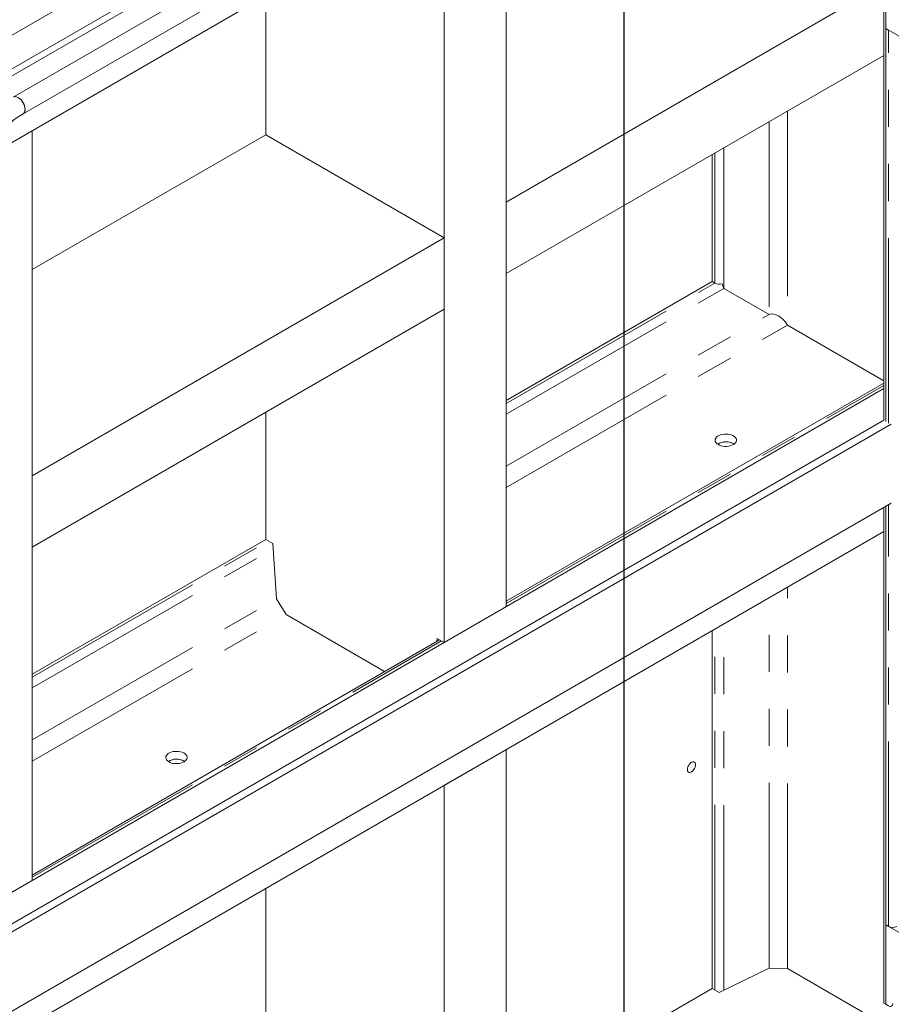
# Model space of a CAD drawing. Header units: millimetres. Extents: x 450 to 25135, y 150 to 17673.
# Tile 225 of 256: x 11061 to 11959, y 11060 to 12073. Entities that reach past the tile are written whole.
import ezdxf

# ---------------------------------------------------------------- set-up
doc = ezdxf.new("R2010")
doc.units = ezdxf.units.MM
doc.linetypes.add('SLD-Centrada-doble', pattern=[12.7, 6.35, -1.27, 1.27, -1.27, 1.27, -1.27])
doc.linetypes.add('SLD-Continua', pattern=[0])
doc.layers.add('COTAS', color=1, linetype='SLD-Continua')
doc.layers.add('OCULTA', color=8, linetype='SLD-Continua')

msp = doc.modelspace()

# ---------------------------------------------------------------- linework, layer by layer
at = {"color": 7, "linetype": 'SLD-Continua', "lineweight": 18, "ltscale": 30}
for p, q in [((11437.9, 12279.1), (10956.5, 12001.2)), ((10964.9, 11971.4), (11452.9, 12253.1)), ((11025.2, 11998.9), (11398.1, 12214.1)), ((11427.7, 12208.6), (11054.8, 11993.4)), ((11064.8, 11976.1), (11437.7, 12191.3))]:
    msp.add_line(p, q, dxfattribs=at)
at = {"color": 7, "linetype": 'SLD-Continua', "lineweight": 18, "ltscale": 30, "flags": 128}
for points in [[(11066.9, 11980.6), (11066.8, 11982.3), (11066.4, 11984), (11065.8, 11985.7), (11065, 11987.4), (11063.9, 11989), (11062.8, 11990.5), (11061.5, 11991.7), (11060.2, 11992.7), (11058.8, 11993.4), (11057.5, 11993.8), (11056.3, 11993.8), (11055.2, 11993.6), (11054.8, 11993.4)], [(11059.8, 11992.9), (11061.2, 11992), (11062.5, 11990.8), (11063.7, 11989.4), (11064.7, 11987.8), (11065.6, 11986.1), (11066.3, 11984.4), (11066.7, 11982.7), (11066.9, 11981), (11066.8, 11979.5), (11066.5, 11978.2), (11066, 11977.1), (11065.2, 11976.3), (11064.8, 11976.1)], [(11006.2, 11874.5), (11006.2, 11876.5), (11006.4, 11880.6), (11006.8, 11884.7), (11007.5, 11889), (11008.3, 11893.3), (11009.3, 11897.8), (11010.5, 11902.3), (11012, 11906.8), (11013.6, 11911.4), (11015.4, 11915.9), (11017.4, 11920.5), (11019.6, 11925), (11021.9, 11929.5), (11024.4, 11933.8), (11027.1, 11938.1), (11029.9, 11942.3), (11032.8, 11946.3), (11035.8, 11950.2), (11038.9, 11954), (11042.1, 11957.5), (11045.4, 11960.9), (11048.7, 11964.1), (11052.1, 11967), (11055.5, 11969.8), (11058.9, 11972.2), (11062.2, 11974.5), (11064.8, 11976.1)]]:
    msp.add_lwpolyline(points, dxfattribs=at)
at = {"color": 7, "linetype": 'SLD-Continua', "lineweight": 18, "ltscale": 900}
msp.add_arc((11062, 11980.1), 4.95, 305.1831, 6.1291, dxfattribs=at)
at = {"layer": 'COTAS', "ltscale": 30}
msp.add_line((11683.4, 12515.9), (11683.4, 10140.5), dxfattribs=at)
at = {"layer": 'OCULTA', "linetype": 'SLD-Continua', "lineweight": 18, "ltscale": 30}
for p, q in [((11562.2, 11468.8), (11562.2, 12240.4)), ((11562.2, 11468.8), (11562.2, 12240.4)), ((11562.2, 11468.8), (11562.2, 12240.4)), ((11498.6, 11432.1), (11498.6, 12203.7)), ((11498.6, 11432.1), (11498.6, 12203.7)), ((11498.6, 11432.1), (11498.6, 12203.7)), ((11951.2, 11660.7), (11951.2, 12146.9)), ((11953.3, 11659.4), (11953.3, 12145.7)), ((11953.3, 12145.7), (11953.3, 12064)), ((11357.2, 12122.1), (11021.3, 11928.1)), ((11357.2, 12122.1), (11021.3, 11928.1)), ((11357.2, 12122.1), (11021.3, 11928.1)), ((11951.2, 12109.8), (11562.2, 11885.3)), ((11951.2, 12109.8), (11562.2, 11885.3)), ((11951.2, 12109.8), (11562.2, 11885.3)), ((11314.8, 11954.6), (11314.8, 12097.6)), ((11314.8, 11954.6), (11314.8, 12097.6)), ((11314.8, 11954.6), (11314.8, 12097.6)), ((11953.3, 12064), (11956.1, 12062.4)), ((11953.3, 11659.4), (11953.3, 12064)), ((11953.3, 12064), (12024, 12023.2)), ((11951.2, 12036.3), (11562.2, 11811.8)), ((11951.2, 12036.3), (11562.2, 11811.8)), ((11951.2, 12036.3), (11562.2, 11811.8)), ((11074.3, 11958.8), (11021.3, 11928.1)), ((11074.3, 11958.8), (11021.3, 11928.1)), ((11074.3, 11958.8), (11021.3, 11928.1)), ((11074.3, 11187.2), (11074.3, 11958.8)), ((11074.3, 11187.2), (11074.3, 11958.8)), ((11074.3, 11187.2), (11074.3, 11958.8)), ((11314.8, 11954.6), (11074.3, 11815.9)), ((11314.8, 11954.6), (11074.3, 11815.9)), ((11314.8, 11954.6), (11074.3, 11815.9)), ((11498.6, 11848.5), (11314.8, 11954.6)), ((11498.6, 11848.5), (11314.8, 11954.6)), ((11498.6, 11848.5), (11314.8, 11954.6)), ((11774.4, 11934.2), (11774.4, 11803.5)), ((11774.4, 11934.2), (11774.4, 11803.5)), ((11774.4, 11934.2), (11774.4, 11803.5)), ((11562.2, 11811.8), (11562.2, 11885.3)), ((11562.2, 11811.8), (11562.2, 11885.3)), ((11562.2, 11811.8), (11562.2, 11885.3)), ((11498.6, 11848.5), (11074.3, 11603.6)), ((11498.6, 11848.5), (11074.3, 11603.6)), ((11498.6, 11848.5), (11074.3, 11603.6)), ((11498.6, 11775), (11498.6, 11848.5)), ((11498.6, 11775), (11498.6, 11848.5)), ((11498.6, 11775), (11498.6, 11848.5)), ((11562.2, 11681.1), (11774.4, 11803.5)), ((11562.2, 11681.1), (11774.4, 11803.5)), ((11562.2, 11681.1), (11774.4, 11803.5)), ((11774.4, 11803.5), (11777.2, 11801.9)), ((11774.4, 11803.5), (11777.2, 11801.9)), ((11774.4, 11803.5), (11777.2, 11801.9)), ((11786.6, 11796.5), (11833, 11769.7)), ((11786.6, 11796.5), (11833, 11769.7)), ((11786.6, 11796.5), (11833, 11769.7)), ((11498.6, 11775), (11074.3, 11530.1)), ((11498.6, 11775), (11074.3, 11530.1)), ((11498.6, 11775), (11074.3, 11530.1)), ((11852, 11758.7), (11951.2, 11701.5)), ((11852, 11758.7), (11951.2, 11701.5)), ((11852, 11758.7), (11951.2, 11701.5)), ((11951.2, 11698.9), (11562.2, 11474.4)), ((11951.2, 11698.9), (11562.2, 11474.4)), ((11951.2, 11698.9), (11562.2, 11474.4)), ((11006.2, 11147.8), (11951.2, 11693.3)), ((11006.2, 11147.8), (11951.2, 11693.3)), ((11006.2, 11147.8), (11951.2, 11693.3)), ((11314.8, 11538.2), (11314.8, 11668.9)), ((11314.8, 11538.2), (11314.8, 11668.9)), ((11314.8, 11538.2), (11314.8, 11668.9)), ((11951.2, 11660.7), (11006.2, 11115.2)), ((11958.8, 11656.9), (11006.2, 11107)), ((11796.3, 11636.6), (11796.9, 11636.2)), ((11074.3, 11530.1), (11074.3, 11603.6)), ((11074.3, 11530.1), (11074.3, 11603.6)), ((11074.3, 11530.1), (11074.3, 11603.6)), ((11958.8, 11575.3), (11006.2, 11025.3)), ((11951.2, 11060.9), (11951.2, 11570.8)), ((11953.3, 11059.7), (11953.3, 11572.1)), ((11953.3, 11141.3), (11953.3, 11572.1)), ((11951.2, 11546.3), (11006.2, 11000.8)), ((11951.2, 11546.3), (11006.2, 11000.8)), ((11951.2, 11546.3), (11006.2, 11000.8)), ((11951.2, 11546.3), (11006.2, 11000.8)), ((11951.2, 11546.3), (11006.2, 11000.8)), ((11074.3, 11399.4), (11314.8, 11538.2)), ((11074.3, 11399.4), (11314.8, 11538.2)), ((11074.3, 11399.4), (11314.8, 11538.2)), ((11314.8, 11538.2), (11322.1, 11534)), ((11314.8, 11538.2), (11322.1, 11534)), ((11314.8, 11538.2), (11322.1, 11534)), ((11322.1, 11534), (11325.9, 11477)), ((11322.1, 11534), (11325.9, 11477)), ((11322.1, 11534), (11325.9, 11477)), ((11335.8, 11460.8), (11325.9, 11477)), ((11335.8, 11460.8), (11325.9, 11477)), ((11335.8, 11460.8), (11325.9, 11477)), ((11498.6, 11432.1), (11562.2, 11468.8)), ((11498.6, 11432.1), (11562.2, 11468.8)), ((11498.6, 11432.1), (11562.2, 11468.8)), ((11335.8, 11460.8), (11437.2, 11402.2)), ((11335.8, 11460.8), (11437.2, 11402.2)), ((11335.8, 11460.8), (11437.2, 11402.2)), ((11774.4, 11076), (11774.4, 11444.3)), ((11774.4, 11076), (11774.4, 11444.3)), ((11774.4, 11076), (11774.4, 11444.3)), ((11774.4, 11076), (11774.4, 11444.3)), ((11774.4, 11076), (11774.4, 11444.3)), ((11493.8, 11434.9), (11074.3, 11192.7)), ((11493.8, 11434.9), (11074.3, 11192.7)), ((11493.8, 11434.9), (11074.3, 11192.7)), ((11491, 11433.3), (11491.2, 11436.3)), ((11491, 11433.3), (11491.2, 11436.3)), ((11491, 11433.3), (11491.2, 11436.3)), ((11491.2, 11436.3), (11498.6, 11432.1)), ((11491.2, 11436.3), (11498.6, 11432.1)), ((11491.2, 11436.3), (11498.6, 11432.1)), ((11562.2, 11321.8), (11498.6, 11285.1)), ((11562.2, 11321.8), (11498.6, 11285.1)), ((11562.2, 11321.8), (11498.6, 11285.1)), ((11562.2, 11321.8), (11498.6, 11285.1)), ((11562.2, 11321.8), (11498.6, 11285.1)), ((11562.2, 9266.6), (11562.2, 11321.8)), ((11562.2, 9266.6), (11562.2, 11321.8)), ((11562.2, 9266.6), (11562.2, 11321.8)), ((11562.2, 9266.6), (11562.2, 11321.8)), ((11562.2, 9266.6), (11562.2, 11321.8)), ((11230.6, 11310), (11231.3, 11309.6)), ((11498.6, 9229.9), (11498.6, 11285.1)), ((11498.6, 9229.9), (11498.6, 11285.1)), ((11498.6, 9229.9), (11498.6, 11285.1)), ((11498.6, 9229.9), (11498.6, 11285.1)), ((11498.6, 9229.9), (11498.6, 11285.1)), ((11010.7, 11150.4), (11074.3, 11187.2)), ((11010.7, 11150.4), (11074.3, 11187.2)), ((11010.7, 11150.4), (11074.3, 11187.2)), ((11314.8, 10810.7), (11314.8, 11179)), ((11314.8, 10810.7), (11314.8, 11179)), ((11314.8, 10810.7), (11314.8, 11179)), ((11314.8, 10810.7), (11314.8, 11179)), ((11314.8, 10810.7), (11314.8, 11179)), ((12024, 11100.5), (11953.3, 11141.3)), ((11953.3, 11141.3), (11953.3, 11059.7)), ((11956.1, 11139.7), (11953.3, 11141.3)), ((11833, 11097), (11781.7, 11071.8)), ((11833, 11097), (11781.7, 11071.8)), ((11833, 11097), (11781.7, 11071.8)), ((11833, 11097), (11781.7, 11071.8)), ((11833, 11097), (11781.7, 11071.8)), ((11833, 11097), (11852, 11096.5)), ((11833, 11097), (11852, 11096.5)), ((11833, 11097), (11852, 11096.5)), ((11833, 11097), (11852, 11096.5)), ((11833, 11097), (11852, 11096.5)), ((11953.4, 11038), (11852, 11096.5)), ((11953.4, 11038), (11852, 11096.5)), ((11953.4, 11038), (11852, 11096.5)), ((11953.4, 11038), (11852, 11096.5)), ((11953.4, 11038), (11852, 11096.5)), ((11562.2, 10953.5), (11774.4, 11076)), ((11562.2, 10953.5), (11774.4, 11076)), ((11562.2, 10953.5), (11774.4, 11076)), ((11562.2, 10953.5), (11774.4, 11076)), ((11562.2, 10953.5), (11774.4, 11076)), ((11781.7, 11071.8), (11774.4, 11076)), ((11781.7, 11071.8), (11774.4, 11076)), ((11781.7, 11071.8), (11774.4, 11076)), ((11781.7, 11071.8), (11774.4, 11076)), ((11781.7, 11071.8), (11774.4, 11076)), ((11953.3, 11059.7), (11951.2, 11060.9)), ((11953.3, 11059.7), (11956.1, 11058.1))]:
    msp.add_line(p, q, dxfattribs=at)
at = {"layer": 'OCULTA', "linetype": 'SLD-Centrada-doble', "lineweight": 18, "ltscale": 30}
for p, q in [((11956.1, 11657.8), (11956.1, 12062.4)), ((11852, 11979), (11852, 11758.7)), ((11852, 11979), (11852, 11758.7)), ((11852, 11979), (11852, 11758.7)), ((11833, 11968.1), (11833, 11769.7)), ((11833, 11968.1), (11833, 11769.7)), ((11833, 11968.1), (11833, 11769.7)), ((11786.6, 11941.3), (11786.6, 11796.5)), ((11786.6, 11941.3), (11786.6, 11796.5)), ((11786.6, 11941.3), (11786.6, 11796.5)), ((11777.2, 11935.8), (11777.2, 11801.9)), ((11777.2, 11935.8), (11777.2, 11801.9)), ((11777.2, 11935.8), (11777.2, 11801.9)), ((11562.2, 11677.9), (11777.2, 11801.9)), ((11562.2, 11677.9), (11777.2, 11801.9)), ((11562.2, 11677.9), (11777.2, 11801.9)), ((11562.2, 11666.9), (11786.6, 11796.5)), ((11562.2, 11666.9), (11786.6, 11796.5)), ((11562.2, 11666.9), (11786.6, 11796.5)), ((11562.2, 11613.4), (11833, 11769.7)), ((11562.2, 11613.4), (11833, 11769.7)), ((11562.2, 11613.4), (11833, 11769.7)), ((11562.2, 11591.5), (11852, 11758.7)), ((11562.2, 11591.5), (11852, 11758.7)), ((11562.2, 11591.5), (11852, 11758.7)), ((11562.2, 11472), (11951.2, 11696.5)), ((11562.2, 11472), (11951.2, 11696.5)), ((11562.2, 11472), (11951.2, 11696.5)), ((11956.1, 11139.7), (11956.1, 11573.7)), ((11074.3, 11396.2), (11317.5, 11536.6)), ((11074.3, 11396.2), (11317.5, 11536.6)), ((11074.3, 11396.2), (11317.5, 11536.6)), ((11074.3, 11385.2), (11322.5, 11528.5)), ((11074.3, 11385.2), (11322.5, 11528.5)), ((11074.3, 11385.2), (11322.5, 11528.5)), ((11852, 11096.5), (11852, 11489.1)), ((11852, 11096.5), (11852, 11489.1)), ((11852, 11096.5), (11852, 11489.1)), ((11852, 11096.5), (11852, 11489.1)), ((11852, 11096.5), (11852, 11489.1)), ((11074.3, 11331.7), (11325.9, 11477)), ((11074.3, 11331.7), (11325.9, 11477)), ((11074.3, 11331.7), (11325.9, 11477)), ((11833, 11097), (11833, 11478.1)), ((11833, 11097), (11833, 11478.1)), ((11833, 11097), (11833, 11478.1)), ((11833, 11097), (11833, 11478.1)), ((11833, 11097), (11833, 11478.1)), ((11074.3, 11309.8), (11335.8, 11460.8)), ((11074.3, 11309.8), (11335.8, 11460.8)), ((11074.3, 11309.8), (11335.8, 11460.8)), ((11786.6, 11074.2), (11786.6, 11451.4)), ((11786.6, 11074.2), (11786.6, 11451.4)), ((11786.6, 11074.2), (11786.6, 11451.4)), ((11786.6, 11074.2), (11786.6, 11451.4)), ((11786.6, 11074.2), (11786.6, 11451.4)), ((11777.2, 11074.4), (11777.2, 11445.9)), ((11777.2, 11074.4), (11777.2, 11445.9)), ((11777.2, 11074.4), (11777.2, 11445.9)), ((11777.2, 11074.4), (11777.2, 11445.9)), ((11777.2, 11074.4), (11777.2, 11445.9)), ((11074.3, 11190.4), (11495.8, 11433.7)), ((11074.3, 11190.4), (11495.8, 11433.7)), ((11074.3, 11190.4), (11495.8, 11433.7))]:
    msp.add_line(p, q, dxfattribs=at)
at = {"layer": 'OCULTA', "linetype": 'SLD-Continua', "lineweight": 18, "ltscale": 30, "flags": 128}
for points in [[(11796.3, 11635.8), (11794.8, 11635), (11793.1, 11634.5), (11791.2, 11634.1), (11789.3, 11633.9), (11787.3, 11633.9), (11785.4, 11634.2), (11783.5, 11634.6), (11781.9, 11635.2), (11780.4, 11636), (11779.2, 11636.9), (11778.3, 11637.9), (11777.7, 11639), (11777.5, 11640.1), (11777.7, 11641.2), (11778.1, 11642.3), (11778.9, 11643.4), (11780.1, 11644.3), (11781.5, 11645.1), (11783.1, 11645.8), (11784.9, 11646.2), (11786.8, 11646.5), (11788.8, 11646.6), (11790.7, 11646.5), (11792.6, 11646.1), (11794.4, 11645.6), (11795.9, 11644.9), (11797.3, 11644.1), (11798.3, 11643.1), (11799.1, 11642.1), (11799.4, 11641), (11799.5, 11639.8), (11799.2, 11638.7), (11798.5, 11637.6), (11797.6, 11636.6), (11796.3, 11635.8)], [(11796.3, 11635.8), (11794.8, 11635), (11793.1, 11634.5), (11791.2, 11634.1), (11789.3, 11633.9), (11787.3, 11633.9), (11785.4, 11634.2), (11783.5, 11634.6), (11781.9, 11635.2), (11780.4, 11636), (11779.2, 11636.9), (11778.3, 11637.9), (11777.7, 11639), (11777.5, 11640.1), (11777.7, 11641.2), (11778.1, 11642.3), (11778.9, 11643.4), (11780.1, 11644.3), (11781.5, 11645.1), (11783.1, 11645.8), (11784.9, 11646.2), (11786.8, 11646.5), (11788.8, 11646.6), (11790.7, 11646.5), (11792.6, 11646.1), (11794.4, 11645.6), (11795.9, 11644.9), (11797.3, 11644.1), (11798.3, 11643.1), (11799.1, 11642.1), (11799.4, 11641), (11799.5, 11639.8), (11799.2, 11638.7), (11798.5, 11637.6), (11797.6, 11636.6), (11796.3, 11635.8)], [(11796.3, 11635.8), (11794.8, 11635), (11793.1, 11634.5), (11791.2, 11634.1), (11789.3, 11633.9), (11787.3, 11633.9), (11785.4, 11634.2), (11783.5, 11634.6), (11781.9, 11635.2), (11780.4, 11636), (11779.2, 11636.9), (11778.3, 11637.9), (11777.7, 11639), (11777.5, 11640.1), (11777.7, 11641.2), (11778.1, 11642.3), (11778.9, 11643.4), (11780.1, 11644.3), (11781.5, 11645.1), (11783.1, 11645.8), (11784.9, 11646.2), (11786.8, 11646.5), (11788.8, 11646.6), (11790.7, 11646.5), (11792.6, 11646.1), (11794.4, 11645.6), (11795.9, 11644.9), (11797.3, 11644.1), (11798.3, 11643.1), (11799.1, 11642.1), (11799.4, 11641), (11799.5, 11639.8), (11799.2, 11638.7), (11798.5, 11637.6), (11797.6, 11636.6), (11796.3, 11635.8)], [(11230.6, 11309.2), (11229.1, 11308.5), (11227.4, 11307.9), (11225.5, 11307.5), (11223.6, 11307.4), (11221.6, 11307.4), (11219.7, 11307.6), (11217.8, 11308), (11216.2, 11308.6), (11214.7, 11309.4), (11213.5, 11310.3), (11212.6, 11311.3), (11212.1, 11312.4), (11211.8, 11313.5), (11212, 11314.7), (11212.4, 11315.8), (11213.3, 11316.8), (11214.4, 11317.8), (11215.8, 11318.6), (11217.4, 11319.2), (11219.2, 11319.7), (11221.1, 11320), (11223.1, 11320), (11225, 11319.9), (11226.9, 11319.6), (11228.7, 11319.1), (11230.3, 11318.4), (11231.6, 11317.5), (11232.6, 11316.6), (11233.4, 11315.5), (11233.8, 11314.4), (11233.8, 11313.3), (11233.5, 11312.1), (11232.8, 11311.1), (11231.9, 11310.1), (11230.6, 11309.2)], [(11230.6, 11309.2), (11229.1, 11308.5), (11227.4, 11307.9), (11225.5, 11307.5), (11223.6, 11307.4), (11221.6, 11307.4), (11219.7, 11307.6), (11217.8, 11308), (11216.2, 11308.6), (11214.7, 11309.4), (11213.5, 11310.3), (11212.6, 11311.3), (11212.1, 11312.4), (11211.8, 11313.5), (11212, 11314.7), (11212.4, 11315.8), (11213.3, 11316.8), (11214.4, 11317.8), (11215.8, 11318.6), (11217.4, 11319.2), (11219.2, 11319.7), (11221.1, 11320), (11223.1, 11320), (11225, 11319.9), (11226.9, 11319.6), (11228.7, 11319.1), (11230.3, 11318.4), (11231.6, 11317.5), (11232.6, 11316.6), (11233.4, 11315.5), (11233.8, 11314.4), (11233.8, 11313.3), (11233.5, 11312.1), (11232.8, 11311.1), (11231.9, 11310.1), (11230.6, 11309.2)], [(11230.6, 11309.2), (11229.1, 11308.5), (11227.4, 11307.9), (11225.5, 11307.5), (11223.6, 11307.4), (11221.6, 11307.4), (11219.7, 11307.6), (11217.8, 11308), (11216.2, 11308.6), (11214.7, 11309.4), (11213.5, 11310.3), (11212.6, 11311.3), (11212.1, 11312.4), (11211.8, 11313.5), (11212, 11314.7), (11212.4, 11315.8), (11213.3, 11316.8), (11214.4, 11317.8), (11215.8, 11318.6), (11217.4, 11319.2), (11219.2, 11319.7), (11221.1, 11320), (11223.1, 11320), (11225, 11319.9), (11226.9, 11319.6), (11228.7, 11319.1), (11230.3, 11318.4), (11231.6, 11317.5), (11232.6, 11316.6), (11233.4, 11315.5), (11233.8, 11314.4), (11233.8, 11313.3), (11233.5, 11312.1), (11232.8, 11311.1), (11231.9, 11310.1), (11230.6, 11309.2)], [(11757.4, 11306.3), (11757.3, 11307.4), (11756.9, 11308.3), (11756.4, 11308.9), (11755.6, 11309.3), (11754.7, 11309.3), (11753.7, 11309), (11752.6, 11308.4), (11751.7, 11307.5), (11750.7, 11306.5), (11750, 11305.2), (11749.4, 11303.9), (11749, 11302.6), (11748.9, 11301.4), (11749, 11300.3), (11749.4, 11299.4), (11750, 11298.7), (11750.7, 11298.4), (11751.7, 11298.3), (11752.6, 11298.6), (11753.7, 11299.2), (11754.7, 11300.1), (11755.6, 11301.2), (11756.4, 11302.4), (11756.9, 11303.7), (11757.3, 11305), (11757.4, 11306.3)], [(11753.1, 11308.7), (11753.4, 11308.9), (11754.5, 11309.2), (11755.4, 11309.3), (11756.2, 11309), (11756.9, 11308.3), (11757.3, 11307.4), (11757.4, 11306.3), (11757.4, 11306.3), (11757.3, 11305), (11756.9, 11303.6), (11756.2, 11302.3), (11755.4, 11301), (11754.5, 11299.9), (11753.4, 11299.1), (11752.3, 11298.6), (11751.3, 11298.4), (11750.4, 11298.5), (11749.7, 11299), (11749.2, 11299.8), (11748.9, 11300.8), (11748.9, 11301.4), (11748.9, 11300.8), (11749.2, 11299.8), (11749.7, 11299), (11750.4, 11298.5), (11751.3, 11298.4), (11752.3, 11298.6), (11753.4, 11299.1), (11754.5, 11299.9), (11755.4, 11301), (11756.2, 11302.3), (11756.9, 11303.6), (11757.3, 11305), (11757.4, 11306.3), (11757.4, 11306.3), (11757.3, 11307.4), (11756.9, 11308.3), (11756.2, 11309), (11755.4, 11309.3), (11754.5, 11309.2), (11753.4, 11308.9), (11753.1, 11308.7)], [(11757.4, 11306.3), (11757.3, 11307.4), (11756.9, 11308.3), (11756.4, 11308.9), (11755.6, 11309.3), (11754.7, 11309.3), (11753.7, 11309), (11752.6, 11308.4), (11751.7, 11307.5), (11750.7, 11306.5), (11750, 11305.2), (11749.4, 11303.9), (11749, 11302.6), (11748.9, 11301.4), (11749, 11300.3), (11749.4, 11299.4), (11750, 11298.7), (11750.7, 11298.4), (11751.7, 11298.3), (11752.6, 11298.6), (11753.7, 11299.2), (11754.7, 11300.1), (11755.6, 11301.2), (11756.4, 11302.4), (11756.9, 11303.7), (11757.3, 11305), (11757.4, 11306.3)], [(11757.4, 11306.3), (11757.3, 11307.4), (11756.9, 11308.3), (11756.4, 11308.9), (11755.6, 11309.3), (11754.7, 11309.3), (11753.7, 11309), (11752.6, 11308.4), (11751.7, 11307.5), (11750.7, 11306.5), (11750, 11305.2), (11749.4, 11303.9), (11749, 11302.6), (11748.9, 11301.4), (11749, 11300.3), (11749.4, 11299.4), (11750, 11298.7), (11750.7, 11298.4), (11751.7, 11298.3), (11752.6, 11298.6), (11753.7, 11299.2), (11754.7, 11300.1), (11755.6, 11301.2), (11756.4, 11302.4), (11756.9, 11303.7), (11757.3, 11305), (11757.4, 11306.3)], [(11753.1, 11308.7), (11753.4, 11308.9), (11754.5, 11309.2), (11755.4, 11309.3), (11756.2, 11309), (11756.9, 11308.3), (11757.3, 11307.4), (11757.4, 11306.3), (11757.4, 11306.3), (11757.3, 11305), (11756.9, 11303.6), (11756.2, 11302.3), (11755.4, 11301), (11754.5, 11299.9), (11753.4, 11299.1), (11752.3, 11298.6), (11751.3, 11298.4), (11750.4, 11298.5), (11749.7, 11299), (11749.2, 11299.8), (11748.9, 11300.8), (11748.9, 11301.4), (11748.9, 11300.8), (11749.2, 11299.8), (11749.7, 11299), (11750.4, 11298.5), (11751.3, 11298.4), (11752.3, 11298.6), (11753.4, 11299.1), (11754.5, 11299.9), (11755.4, 11301), (11756.2, 11302.3), (11756.9, 11303.6), (11757.3, 11305), (11757.4, 11306.3), (11757.4, 11306.3), (11757.3, 11307.4), (11756.9, 11308.3), (11756.2, 11309), (11755.4, 11309.3), (11754.5, 11309.2), (11753.4, 11308.9), (11753.1, 11308.7)], [(11757.4, 11306.3), (11757.3, 11307.4), (11756.9, 11308.3), (11756.4, 11308.9), (11755.6, 11309.3), (11754.7, 11309.3), (11753.7, 11309), (11752.6, 11308.4), (11751.7, 11307.5), (11750.7, 11306.5), (11750, 11305.2), (11749.4, 11303.9), (11749, 11302.6), (11748.9, 11301.4), (11749, 11300.3), (11749.4, 11299.4), (11750, 11298.7), (11750.7, 11298.4), (11751.7, 11298.3), (11752.6, 11298.6), (11753.7, 11299.2), (11754.7, 11300.1), (11755.6, 11301.2), (11756.4, 11302.4), (11756.9, 11303.7), (11757.3, 11305), (11757.4, 11306.3)], [(11757.4, 11306.3), (11757.3, 11307.4), (11756.9, 11308.3), (11756.4, 11308.9), (11755.6, 11309.3), (11754.7, 11309.3), (11753.7, 11309), (11752.6, 11308.4), (11751.7, 11307.5), (11750.7, 11306.5), (11750, 11305.2), (11749.4, 11303.9), (11749, 11302.6), (11748.9, 11301.4), (11749, 11300.3), (11749.4, 11299.4), (11750, 11298.7), (11750.7, 11298.4), (11751.7, 11298.3), (11752.6, 11298.6), (11753.7, 11299.2), (11754.7, 11300.1), (11755.6, 11301.2), (11756.4, 11302.4), (11756.9, 11303.7), (11757.3, 11305), (11757.4, 11306.3)], [(11757.4, 11306.3), (11757.3, 11307.4), (11756.9, 11308.3), (11756.2, 11309), (11755.4, 11309.3), (11754.5, 11309.2), (11753.4, 11308.9), (11753.1, 11308.7)], [(11748.9, 11301.4), (11748.9, 11300.8), (11749.2, 11299.8), (11749.7, 11299), (11750.4, 11298.5), (11751.3, 11298.4), (11752.3, 11298.6), (11753.4, 11299.1), (11754.5, 11299.9), (11755.4, 11301), (11756.2, 11302.3), (11756.9, 11303.6), (11757.3, 11305), (11757.4, 11306.3), (11757.4, 11306.3)]]:
    msp.add_lwpolyline(points, dxfattribs=at)
at = {"layer": 'OCULTA', "linetype": 'SLD-Continua', "lineweight": 18, "ltscale": 900}
for centre, radius, start, end in [((11782.1, 11811.6), 10.9, 242.8509, 283.9872), ((11782.1, 11811.6), 10.9, 242.8509, 283.9872), ((11782.1, 11811.6), 10.9, 242.8509, 283.9872), ((11788.5, 11622.3), 16.3, 58.7906, 121.2094), ((11788.5, 11622.3), 16.3, 58.7906, 121.2094), ((11788.6, 11622.1), 16.4, 61.8245, 121.057), ((11222.8, 11295.7), 16.3, 58.7906, 121.2094), ((11222.8, 11295.7), 16.3, 58.7906, 121.2094), ((11222.9, 11295.6), 16.4, 61.8245, 121.057), ((11960.3, 11147.9), 9.22, 242.6097, 297.3903), ((11957.8, 11060.1), 2.62, 230.7967, 9.214)]:
    msp.add_arc(centre, radius, start, end, dxfattribs=at)
for centre, major_axis, ratio, start_param, end_param in [((11782.1, 11870.8), (-4.8, 74.4), 0.068792, 2.781121, 3.095778), ((11782.1, 11870.8), (-4.8, 74.4), 0.068792, 2.781121, 3.095778), ((11782.1, 11870.8), (-4.8, 74.4), 0.068792, 2.781121, 3.095778), ((11842.1, 11753), (-10.1, 16.1), 0.599893, 4.690729, 6.181694), ((11842.1, 11753), (-10.1, 16.1), 0.599893, 4.690729, 6.181694), ((11842.1, 11753), (-10.1, 16.1), 0.599893, 4.690729, 6.181694)]:
    msp.add_ellipse(centre, major_axis=major_axis, ratio=ratio, start_param=start_param, end_param=end_param, dxfattribs=at)

doc.saveas('drawing.dxf')
